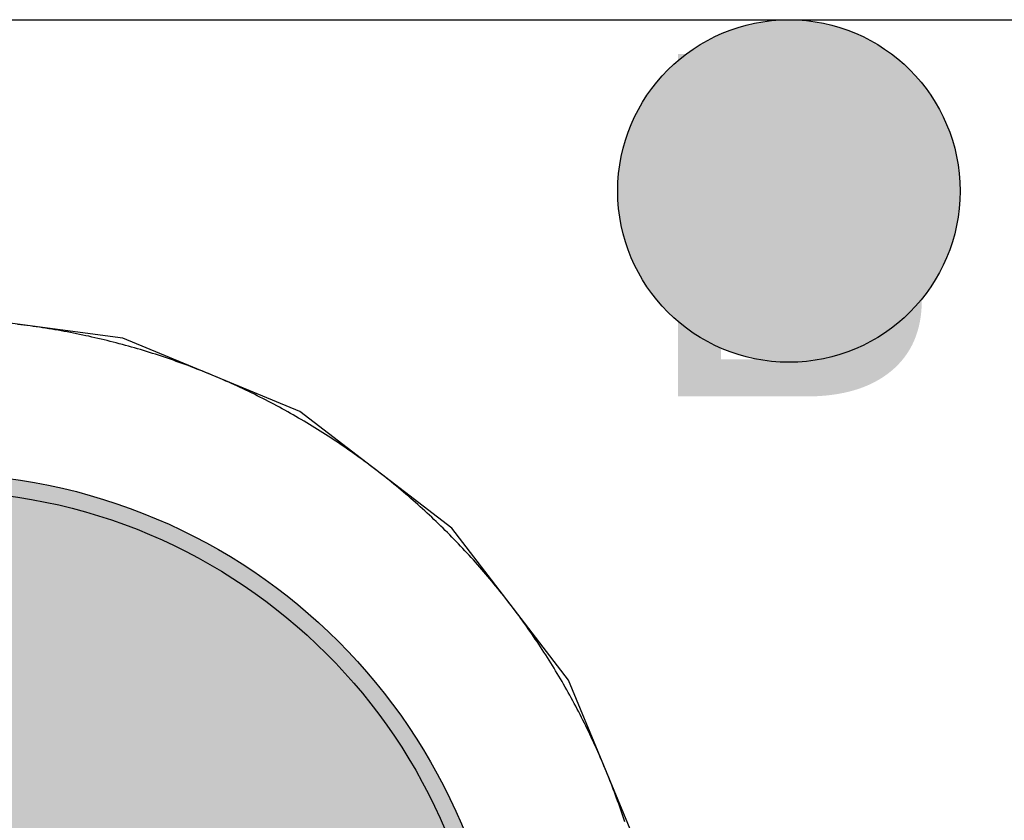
# Model space of a CAD drawing. Header units: millimetres. Extents: x -1.5 to 11.1, y -3 to 5.
# Tile 207 of 256: x 0.8551 to 0.9126, y 2.9133 to 2.96. Entities that reach past the tile are written whole.
import ezdxf

# ---------------------------------------------------------------- set-up
doc = ezdxf.new("R2010")
doc.units = ezdxf.units.MM
doc.header["$MEASUREMENT"] = 0
for name, color, linetype, true_color in [('BottomLayer', 5, 'Continuous', 0x0000ff), ('BottomSolder', 6, 'Continuous', 0xff00ff), ('DrillDrawing', 1, 'Continuous', 0xff0000), ('Metal_2', 7, 'Continuous', 0x7f0000), ('Metal_3', 7, 'Continuous', 0x3f7f00), ('TopLayer', 1, 'Continuous', 0xff0000), ('TopSolder', 7, 'Continuous', 0x7f007f)]:
    doc.layers.add(name, color=color, linetype=linetype, true_color=true_color)
doc.styles.add('textstyle557', font='txt')

# ---------------------------------------------------------------- blocks, each defined once
blk = doc.blocks.new('USB_I_________5')
at = {"layer": 'BottomLayer', "true_color": 0x0000ff}
h = blk.add_hatch(color=5, dxfattribs=at)
edge = h.paths.add_edge_path(flags=0)
edge.add_arc((-0.4, 0.2), 0.0325, 0, 360)
at = {"layer": 'BottomSolder', "true_color": 0xff00ff}
h = blk.add_hatch(color=6, dxfattribs=at)
edge = h.paths.add_edge_path(flags=0)
edge.add_arc((-0.4, 0.2), 0.0335, 0, 360)
at = {"layer": 'Metal_2', "true_color": 0x7f0000}
h = blk.add_hatch(color=16, dxfattribs=at)
edge = h.paths.add_edge_path(flags=0)
edge.add_arc((-0.4, 0.2), 0.0325, 0, 360)
at = {"layer": 'Metal_3', "true_color": 0x3f7f00}
h = blk.add_hatch(color=76, dxfattribs=at)
edge = h.paths.add_edge_path(flags=0)
edge.add_arc((-0.4, 0.2), 0.0325, 0, 360)
at = {"layer": 'TopLayer', "true_color": 0xff0000}
h = blk.add_hatch(color=1, dxfattribs=at)
edge = h.paths.add_edge_path(flags=0)
edge.add_arc((-0.4, 0.2), 0.0325, 0, 360)
at = {"layer": 'TopSolder', "true_color": 0x7f007f}
h = blk.add_hatch(color=216, dxfattribs=at)
edge = h.paths.add_edge_path(flags=0)
edge.add_arc((-0.4, 0.2), 0.0335, 0, 360)
at = {"layer": 'BottomLayer', "color": 5, "true_color": 0x0000ff}
blk.add_circle((-0.4, 0.2), 0.0325, dxfattribs=at)
at = {"layer": 'BottomSolder', "color": 6, "true_color": 0xff00ff}
blk.add_circle((-0.4, 0.2), 0.0335, dxfattribs=at)
at = {"layer": 'Metal_2', "color": 16, "true_color": 0x7f0000}
blk.add_circle((-0.4, 0.2), 0.0325, dxfattribs=at)
at = {"layer": 'Metal_3', "color": 76, "true_color": 0x3f7f00}
blk.add_circle((-0.4, 0.2), 0.0325, dxfattribs=at)
at = {"layer": 'TopLayer', "color": 1, "true_color": 0xff0000}
blk.add_circle((-0.4, 0.2), 0.0325, dxfattribs=at)
at = {"layer": 'TopSolder', "color": 216, "true_color": 0x7f007f}
blk.add_circle((-0.4, 0.2), 0.0335, dxfattribs=at)

msp = doc.modelspace()

# ---------------------------------------------------------------- hatches: boundary and pattern name
at = {"layer": 'BottomLayer', "true_color": 0x0000ff}
h = msp.add_hatch(color=5, dxfattribs=at)
edge = h.paths.add_edge_path(flags=0)
edge.add_arc((0.9, 2.95), 0.01, 0, 360)
at = {"layer": 'Metal_2', "true_color": 0x7f0000}
h = msp.add_hatch(color=16, dxfattribs=at)
edge = h.paths.add_edge_path(flags=0)
edge.add_arc((0.9, 2.95), 0.01, 0, 360)
at = {"layer": 'Metal_3', "true_color": 0x3f7f00}
h = msp.add_hatch(color=76, dxfattribs=at)
edge = h.paths.add_edge_path(flags=0)
edge.add_arc((0.9, 2.95), 0.01, 0, 360)
at = {"layer": 'TopLayer', "true_color": 0xff0000}
h = msp.add_hatch(color=1, dxfattribs=at)
edge = h.paths.add_edge_path(flags=0)
edge.add_arc((0.9, 2.95), 0.01, 0, 360)

# ---------------------------------------------------------------- linework, layer by layer
at = {"layer": 'BottomLayer'}
for p, q in [((0.861095, 2.941406), (0.85, 2.942867)), ((0.871433, 2.937124), (0.861095, 2.941406)), ((0.880311, 2.930311), (0.871433, 2.937124)), ((0.887124, 2.921433), (0.880311, 2.930311)), ((0.891406, 2.911095), (0.887124, 2.921433))]:
    msp.add_line(p, q, dxfattribs=at)
at = {"layer": 'BottomLayer', "color": 5, "true_color": 0x0000ff}
msp.add_circle((0.9, 2.95), 0.01, dxfattribs=at)
at = {"layer": 'Metal_2'}
for p, q in [((0.855123, 2.94219), (0.854941, 2.942212)), ((0.855305, 2.942168), (0.855123, 2.94219)), ((0.855487, 2.942144), (0.855305, 2.942168)), ((0.855669, 2.94212), (0.855487, 2.942144)), ((0.85585, 2.942096), (0.855669, 2.94212)), ((0.856032, 2.94207), (0.85585, 2.942096)), ((0.856213, 2.942044), (0.856032, 2.94207)), ((0.856395, 2.942016), (0.856213, 2.942044)), ((0.856576, 2.941988), (0.856395, 2.942016)), ((0.856757, 2.941959), (0.856576, 2.941988)), ((0.856938, 2.94193), (0.856757, 2.941959)), ((0.857119, 2.9419), (0.856938, 2.94193)), ((0.8573, 2.941868), (0.857119, 2.9419)), ((0.85748, 2.941837), (0.8573, 2.941868)), ((0.857661, 2.941804), (0.85748, 2.941837)), ((0.857841, 2.941771), (0.857661, 2.941804)), ((0.858021, 2.941736), (0.857841, 2.941771)), ((0.858201, 2.941701), (0.858021, 2.941736)), ((0.858381, 2.941666), (0.858201, 2.941701)), ((0.858561, 2.941629), (0.858381, 2.941666)), ((0.858741, 2.941592), (0.858561, 2.941629)), ((0.85892, 2.941553), (0.858741, 2.941592)), ((0.859099, 2.941515), (0.85892, 2.941553)), ((0.859278, 2.941475), (0.859099, 2.941515)), ((0.859457, 2.941435), (0.859278, 2.941475)), ((0.859636, 2.941393), (0.859457, 2.941435)), ((0.859814, 2.941351), (0.859636, 2.941393)), ((0.859993, 2.941309), (0.859814, 2.941351)), ((0.860171, 2.941265), (0.859993, 2.941309)), ((0.860349, 2.941221), (0.860171, 2.941265)), ((0.860527, 2.941176), (0.860349, 2.941221)), ((0.860704, 2.94113), (0.860527, 2.941176)), ((0.860882, 2.941083), (0.860704, 2.94113)), ((0.861059, 2.941036), (0.860882, 2.941083)), ((0.861236, 2.940988), (0.861059, 2.941036)), ((0.861413, 2.940939), (0.861236, 2.940988)), ((0.861589, 2.940889), (0.861413, 2.940939)), ((0.861765, 2.940839), (0.861589, 2.940889)), ((0.861942, 2.940788), (0.861765, 2.940839)), ((0.862118, 2.940736), (0.861942, 2.940788)), ((0.862293, 2.940683), (0.862118, 2.940736)), ((0.862469, 2.94063), (0.862293, 2.940683)), ((0.862644, 2.940576), (0.862469, 2.94063)), ((0.862819, 2.940521), (0.862644, 2.940576)), ((0.862994, 2.940465), (0.862819, 2.940521)), ((0.863168, 2.940409), (0.862994, 2.940465)), ((0.863342, 2.940351), (0.863168, 2.940409)), ((0.863516, 2.940294), (0.863342, 2.940351)), ((0.86369, 2.940235), (0.863516, 2.940294)), ((0.863864, 2.940175), (0.86369, 2.940235)), ((0.864037, 2.940115), (0.863864, 2.940175)), ((0.86421, 2.940054), (0.864037, 2.940115)), ((0.864383, 2.939992), (0.86421, 2.940054)), ((0.864555, 2.93993), (0.864383, 2.939992)), ((0.864727, 2.939867), (0.864555, 2.93993)), ((0.864899, 2.939803), (0.864727, 2.939867)), ((0.865071, 2.939738), (0.864899, 2.939803)), ((0.865242, 2.939673), (0.865071, 2.939738)), ((0.865413, 2.939607), (0.865242, 2.939673)), ((0.865584, 2.93954), (0.865413, 2.939607)), ((0.865754, 2.939472), (0.865584, 2.93954)), ((0.865925, 2.939404), (0.865754, 2.939472)), ((0.866094, 2.939335), (0.865925, 2.939404)), ((0.866264, 2.939265), (0.866094, 2.939335)), ((0.866433, 2.939194), (0.866264, 2.939265)), ((0.866602, 2.939123), (0.866433, 2.939194)), ((0.866771, 2.939051), (0.866602, 2.939123)), ((0.866939, 2.938978), (0.866771, 2.939051)), ((0.867107, 2.938905), (0.866939, 2.938978)), ((0.867275, 2.938831), (0.867107, 2.938905)), ((0.867443, 2.938756), (0.867275, 2.938831)), ((0.86761, 2.93868), (0.867443, 2.938756)), ((0.867776, 2.938604), (0.86761, 2.93868)), ((0.867943, 2.938527), (0.867776, 2.938604)), ((0.868109, 2.938449), (0.867943, 2.938527)), ((0.868275, 2.93837), (0.868109, 2.938449)), ((0.86844, 2.938291), (0.868275, 2.93837)), ((0.868605, 2.938211), (0.86844, 2.938291)), ((0.86877, 2.938131), (0.868605, 2.938211)), ((0.868934, 2.938049), (0.86877, 2.938131)), ((0.869098, 2.937967), (0.868934, 2.938049)), ((0.869262, 2.937885), (0.869098, 2.937967)), ((0.869425, 2.937801), (0.869262, 2.937885)), ((0.869588, 2.937717), (0.869425, 2.937801)), ((0.869751, 2.937632), (0.869588, 2.937717)), ((0.869913, 2.937546), (0.869751, 2.937632)), ((0.870075, 2.93746), (0.869913, 2.937546)), ((0.870236, 2.937373), (0.870075, 2.93746)), ((0.870397, 2.937286), (0.870236, 2.937373)), ((0.870558, 2.937197), (0.870397, 2.937286)), ((0.870718, 2.937108), (0.870558, 2.937197)), ((0.870878, 2.937018), (0.870718, 2.937108)), ((0.871038, 2.936928), (0.870878, 2.937018)), ((0.871197, 2.936837), (0.871038, 2.936928)), ((0.871356, 2.936745), (0.871197, 2.936837)), ((0.871514, 2.936652), (0.871356, 2.936745)), ((0.871672, 2.936559), (0.871514, 2.936652)), ((0.87183, 2.936465), (0.871672, 2.936559)), ((0.871987, 2.936371), (0.87183, 2.936465)), ((0.872144, 2.936276), (0.871987, 2.936371)), ((0.8723, 2.93618), (0.872144, 2.936276)), ((0.872456, 2.936083), (0.8723, 2.93618)), ((0.872611, 2.935986), (0.872456, 2.936083)), ((0.872767, 2.935888), (0.872611, 2.935986)), ((0.872921, 2.935789), (0.872767, 2.935888)), ((0.873075, 2.93569), (0.872921, 2.935789)), ((0.873229, 2.93559), (0.873075, 2.93569)), ((0.873383, 2.93549), (0.873229, 2.93559)), ((0.873536, 2.935388), (0.873383, 2.93549)), ((0.873688, 2.935287), (0.873536, 2.935388)), ((0.87384, 2.935184), (0.873688, 2.935287)), ((0.873992, 2.935081), (0.87384, 2.935184)), ((0.874143, 2.934977), (0.873992, 2.935081)), ((0.874293, 2.934872), (0.874143, 2.934977)), ((0.874444, 2.934767), (0.874293, 2.934872)), ((0.874594, 2.934661), (0.874444, 2.934767)), ((0.874743, 2.934555), (0.874594, 2.934661)), ((0.874892, 2.934448), (0.874743, 2.934555)), ((0.87504, 2.93434), (0.874892, 2.934448)), ((0.875188, 2.934232), (0.87504, 2.93434)), ((0.875336, 2.934123), (0.875188, 2.934232)), ((0.875483, 2.934013), (0.875336, 2.934123)), ((0.875629, 2.933903), (0.875483, 2.934013)), ((0.875775, 2.933792), (0.875629, 2.933903)), ((0.875921, 2.93368), (0.875775, 2.933792)), ((0.876066, 2.933568), (0.875921, 2.93368)), ((0.876211, 2.933455), (0.876066, 2.933568)), ((0.876355, 2.933342), (0.876211, 2.933455)), ((0.876498, 2.933228), (0.876355, 2.933342)), ((0.876641, 2.933113), (0.876498, 2.933228)), ((0.876784, 2.932998), (0.876641, 2.933113)), ((0.876926, 2.932882), (0.876784, 2.932998)), ((0.877068, 2.932766), (0.876926, 2.932882)), ((0.877209, 2.932648), (0.877068, 2.932766)), ((0.87735, 2.932531), (0.877209, 2.932648)), ((0.87749, 2.932412), (0.87735, 2.932531)), ((0.877629, 2.932294), (0.87749, 2.932412)), ((0.877769, 2.932174), (0.877629, 2.932294)), ((0.877907, 2.932054), (0.877769, 2.932174)), ((0.878045, 2.931933), (0.877907, 2.932054)), ((0.878183, 2.931812), (0.878045, 2.931933)), ((0.87832, 2.93169), (0.878183, 2.931812)), ((0.878456, 2.931567), (0.87832, 2.93169)), ((0.878592, 2.931444), (0.878456, 2.931567)), ((0.878728, 2.931321), (0.878592, 2.931444)), ((0.878863, 2.931196), (0.878728, 2.931321)), ((0.878997, 2.931071), (0.878863, 2.931196)), ((0.879131, 2.930946), (0.878997, 2.931071)), ((0.879264, 2.93082), (0.879131, 2.930946)), ((0.879397, 2.930693), (0.879264, 2.93082)), ((0.879529, 2.930566), (0.879397, 2.930693)), ((0.87966, 2.930439), (0.879529, 2.930566)), ((0.879792, 2.93031), (0.87966, 2.930439)), ((0.879922, 2.930182), (0.879792, 2.93031)), ((0.880052, 2.930052), (0.879922, 2.930182)), ((0.880181, 2.929922), (0.880052, 2.930052)), ((0.88031, 2.929792), (0.880181, 2.929922)), ((0.880439, 2.92966), (0.88031, 2.929792)), ((0.880566, 2.929529), (0.880439, 2.92966)), ((0.880694, 2.929397), (0.880566, 2.929529)), ((0.88082, 2.929264), (0.880694, 2.929397)), ((0.880946, 2.929131), (0.88082, 2.929264)), ((0.881072, 2.928997), (0.880946, 2.929131)), ((0.881196, 2.928863), (0.881072, 2.928997)), ((0.881321, 2.928728), (0.881196, 2.928863)), ((0.881444, 2.928592), (0.881321, 2.928728)), ((0.881567, 2.928456), (0.881444, 2.928592)), ((0.88169, 2.92832), (0.881567, 2.928456)), ((0.881812, 2.928183), (0.88169, 2.92832)), ((0.881933, 2.928045), (0.881812, 2.928183)), ((0.882054, 2.927907), (0.881933, 2.928045)), ((0.882174, 2.927769), (0.882054, 2.927907)), ((0.882293, 2.92763), (0.882174, 2.927769)), ((0.882412, 2.92749), (0.882293, 2.92763)), ((0.882531, 2.92735), (0.882412, 2.92749)), ((0.882648, 2.927209), (0.882531, 2.92735)), ((0.882766, 2.927068), (0.882648, 2.927209)), ((0.882882, 2.926926), (0.882766, 2.927068)), ((0.882998, 2.926784), (0.882882, 2.926926)), ((0.883113, 2.926642), (0.882998, 2.926784)), ((0.883228, 2.926498), (0.883113, 2.926642)), ((0.883342, 2.926355), (0.883228, 2.926498)), ((0.883455, 2.926211), (0.883342, 2.926355)), ((0.883568, 2.926066), (0.883455, 2.926211)), ((0.88368, 2.925921), (0.883568, 2.926066)), ((0.883792, 2.925775), (0.88368, 2.925921)), ((0.883903, 2.925629), (0.883792, 2.925775)), ((0.884013, 2.925483), (0.883903, 2.925629)), ((0.884123, 2.925336), (0.884013, 2.925483)), ((0.884232, 2.925188), (0.884123, 2.925336)), ((0.88434, 2.92504), (0.884232, 2.925188)), ((0.884448, 2.924892), (0.88434, 2.92504)), ((0.884555, 2.924743), (0.884448, 2.924892)), ((0.884661, 2.924594), (0.884555, 2.924743)), ((0.884767, 2.924444), (0.884661, 2.924594)), ((0.884872, 2.924294), (0.884767, 2.924444)), ((0.884977, 2.924143), (0.884872, 2.924294)), ((0.885081, 2.923992), (0.884977, 2.924143)), ((0.885184, 2.92384), (0.885081, 2.923992)), ((0.885286, 2.923688), (0.885184, 2.92384)), ((0.885388, 2.923535), (0.885286, 2.923688)), ((0.88549, 2.923383), (0.885388, 2.923535)), ((0.88559, 2.923229), (0.88549, 2.923383)), ((0.88569, 2.923075), (0.88559, 2.923229)), ((0.885789, 2.922921), (0.88569, 2.923075)), ((0.885888, 2.922766), (0.885789, 2.922921)), ((0.885986, 2.922611), (0.885888, 2.922766)), ((0.886083, 2.922456), (0.885986, 2.922611)), ((0.88618, 2.9223), (0.886083, 2.922456)), ((0.886276, 2.922144), (0.88618, 2.9223)), ((0.886371, 2.921987), (0.886276, 2.922144)), ((0.886465, 2.92183), (0.886371, 2.921987)), ((0.886559, 2.921672), (0.886465, 2.92183)), ((0.886652, 2.921514), (0.886559, 2.921672)), ((0.886745, 2.921356), (0.886652, 2.921514)), ((0.886837, 2.921197), (0.886745, 2.921356)), ((0.886928, 2.921038), (0.886837, 2.921197)), ((0.887018, 2.920878), (0.886928, 2.921038)), ((0.887108, 2.920718), (0.887018, 2.920878)), ((0.887197, 2.920558), (0.887108, 2.920718)), ((0.887285, 2.920397), (0.887197, 2.920558)), ((0.887373, 2.920236), (0.887285, 2.920397)), ((0.88746, 2.920075), (0.887373, 2.920236)), ((0.887546, 2.919913), (0.88746, 2.920075)), ((0.887632, 2.919751), (0.887546, 2.919913)), ((0.887717, 2.919588), (0.887632, 2.919751)), ((0.887801, 2.919425), (0.887717, 2.919588)), ((0.887884, 2.919262), (0.887801, 2.919425)), ((0.887967, 2.919098), (0.887884, 2.919262)), ((0.888049, 2.918934), (0.887967, 2.919098)), ((0.888131, 2.91877), (0.888049, 2.918934)), ((0.888211, 2.918605), (0.888131, 2.91877)), ((0.888291, 2.91844), (0.888211, 2.918605)), ((0.88837, 2.918275), (0.888291, 2.91844)), ((0.888449, 2.918109), (0.88837, 2.918275)), ((0.888527, 2.917943), (0.888449, 2.918109)), ((0.888604, 2.917776), (0.888527, 2.917943)), ((0.88868, 2.91761), (0.888604, 2.917776)), ((0.888756, 2.917443), (0.88868, 2.91761)), ((0.888831, 2.917275), (0.888756, 2.917443)), ((0.888905, 2.917107), (0.888831, 2.917275)), ((0.888978, 2.916939), (0.888905, 2.917107)), ((0.889051, 2.916771), (0.888978, 2.916939)), ((0.889123, 2.916602), (0.889051, 2.916771)), ((0.889194, 2.916433), (0.889123, 2.916602)), ((0.889265, 2.916264), (0.889194, 2.916433)), ((0.889335, 2.916094), (0.889265, 2.916264)), ((0.889404, 2.915925), (0.889335, 2.916094)), ((0.889472, 2.915754), (0.889404, 2.915925)), ((0.88954, 2.915584), (0.889472, 2.915754)), ((0.889607, 2.915413), (0.88954, 2.915584)), ((0.889673, 2.915242), (0.889607, 2.915413)), ((0.889738, 2.915071), (0.889673, 2.915242)), ((0.889803, 2.914899), (0.889738, 2.915071)), ((0.889867, 2.914727), (0.889803, 2.914899)), ((0.88993, 2.914555), (0.889867, 2.914727)), ((0.889992, 2.914383), (0.88993, 2.914555)), ((0.890054, 2.91421), (0.889992, 2.914383)), ((0.890115, 2.914037), (0.890054, 2.91421)), ((0.890175, 2.913864), (0.890115, 2.914037)), ((0.890235, 2.91369), (0.890175, 2.913864)), ((0.890293, 2.913516), (0.890235, 2.91369)), ((0.890351, 2.913342), (0.890293, 2.913516)), ((0.890409, 2.913168), (0.890351, 2.913342))]:
    msp.add_line(p, q, dxfattribs=at)
at = {"layer": 'Metal_2', "color": 16, "true_color": 0x7f0000}
msp.add_circle((0.9, 2.95), 0.01, dxfattribs=at)
at = {"layer": 'Metal_3'}
for p, q in [((0.625, 2.96), (0.943787, 2.96)), ((0.855123, 2.94219), (0.854941, 2.942212)), ((0.855305, 2.942168), (0.855123, 2.94219)), ((0.855487, 2.942144), (0.855305, 2.942168)), ((0.855669, 2.94212), (0.855487, 2.942144)), ((0.85585, 2.942096), (0.855669, 2.94212)), ((0.856032, 2.94207), (0.85585, 2.942096)), ((0.856213, 2.942044), (0.856032, 2.94207)), ((0.856395, 2.942016), (0.856213, 2.942044)), ((0.856576, 2.941988), (0.856395, 2.942016)), ((0.856757, 2.941959), (0.856576, 2.941988)), ((0.856938, 2.94193), (0.856757, 2.941959)), ((0.857119, 2.9419), (0.856938, 2.94193)), ((0.8573, 2.941868), (0.857119, 2.9419)), ((0.85748, 2.941837), (0.8573, 2.941868)), ((0.857661, 2.941804), (0.85748, 2.941837)), ((0.857841, 2.941771), (0.857661, 2.941804)), ((0.858021, 2.941736), (0.857841, 2.941771)), ((0.858201, 2.941701), (0.858021, 2.941736)), ((0.858381, 2.941666), (0.858201, 2.941701)), ((0.858561, 2.941629), (0.858381, 2.941666)), ((0.858741, 2.941592), (0.858561, 2.941629)), ((0.85892, 2.941553), (0.858741, 2.941592)), ((0.859099, 2.941515), (0.85892, 2.941553)), ((0.859278, 2.941475), (0.859099, 2.941515)), ((0.859457, 2.941435), (0.859278, 2.941475)), ((0.859636, 2.941393), (0.859457, 2.941435)), ((0.859814, 2.941351), (0.859636, 2.941393)), ((0.859993, 2.941309), (0.859814, 2.941351)), ((0.860171, 2.941265), (0.859993, 2.941309)), ((0.860349, 2.941221), (0.860171, 2.941265)), ((0.860527, 2.941176), (0.860349, 2.941221)), ((0.860704, 2.94113), (0.860527, 2.941176)), ((0.860882, 2.941083), (0.860704, 2.94113)), ((0.861059, 2.941036), (0.860882, 2.941083)), ((0.861236, 2.940988), (0.861059, 2.941036)), ((0.861413, 2.940939), (0.861236, 2.940988)), ((0.861589, 2.940889), (0.861413, 2.940939)), ((0.861765, 2.940839), (0.861589, 2.940889)), ((0.861942, 2.940788), (0.861765, 2.940839)), ((0.862118, 2.940736), (0.861942, 2.940788)), ((0.862293, 2.940683), (0.862118, 2.940736)), ((0.862469, 2.94063), (0.862293, 2.940683)), ((0.862644, 2.940576), (0.862469, 2.94063)), ((0.862819, 2.940521), (0.862644, 2.940576)), ((0.862994, 2.940465), (0.862819, 2.940521)), ((0.863168, 2.940409), (0.862994, 2.940465)), ((0.863342, 2.940351), (0.863168, 2.940409)), ((0.863516, 2.940294), (0.863342, 2.940351)), ((0.86369, 2.940235), (0.863516, 2.940294)), ((0.863864, 2.940175), (0.86369, 2.940235)), ((0.864037, 2.940115), (0.863864, 2.940175)), ((0.86421, 2.940054), (0.864037, 2.940115)), ((0.864383, 2.939992), (0.86421, 2.940054)), ((0.864555, 2.93993), (0.864383, 2.939992)), ((0.864727, 2.939867), (0.864555, 2.93993)), ((0.864899, 2.939803), (0.864727, 2.939867)), ((0.865071, 2.939738), (0.864899, 2.939803)), ((0.865242, 2.939673), (0.865071, 2.939738)), ((0.865413, 2.939607), (0.865242, 2.939673)), ((0.865584, 2.93954), (0.865413, 2.939607)), ((0.865754, 2.939472), (0.865584, 2.93954)), ((0.865925, 2.939404), (0.865754, 2.939472)), ((0.866094, 2.939335), (0.865925, 2.939404)), ((0.866264, 2.939265), (0.866094, 2.939335)), ((0.866433, 2.939194), (0.866264, 2.939265)), ((0.866602, 2.939123), (0.866433, 2.939194)), ((0.866771, 2.939051), (0.866602, 2.939123)), ((0.866939, 2.938978), (0.866771, 2.939051)), ((0.867107, 2.938905), (0.866939, 2.938978)), ((0.867275, 2.938831), (0.867107, 2.938905)), ((0.867443, 2.938756), (0.867275, 2.938831)), ((0.86761, 2.93868), (0.867443, 2.938756)), ((0.867776, 2.938604), (0.86761, 2.93868)), ((0.867943, 2.938527), (0.867776, 2.938604)), ((0.868109, 2.938449), (0.867943, 2.938527)), ((0.868275, 2.93837), (0.868109, 2.938449)), ((0.86844, 2.938291), (0.868275, 2.93837)), ((0.868605, 2.938211), (0.86844, 2.938291)), ((0.86877, 2.938131), (0.868605, 2.938211)), ((0.868934, 2.938049), (0.86877, 2.938131)), ((0.869098, 2.937967), (0.868934, 2.938049)), ((0.869262, 2.937885), (0.869098, 2.937967)), ((0.869425, 2.937801), (0.869262, 2.937885)), ((0.869588, 2.937717), (0.869425, 2.937801)), ((0.869751, 2.937632), (0.869588, 2.937717)), ((0.869913, 2.937546), (0.869751, 2.937632)), ((0.870075, 2.93746), (0.869913, 2.937546)), ((0.870236, 2.937373), (0.870075, 2.93746)), ((0.870397, 2.937286), (0.870236, 2.937373)), ((0.870558, 2.937197), (0.870397, 2.937286)), ((0.870718, 2.937108), (0.870558, 2.937197)), ((0.870878, 2.937018), (0.870718, 2.937108)), ((0.871038, 2.936928), (0.870878, 2.937018)), ((0.871197, 2.936837), (0.871038, 2.936928)), ((0.871356, 2.936745), (0.871197, 2.936837)), ((0.871514, 2.936652), (0.871356, 2.936745)), ((0.871672, 2.936559), (0.871514, 2.936652)), ((0.87183, 2.936465), (0.871672, 2.936559)), ((0.871987, 2.936371), (0.87183, 2.936465)), ((0.872144, 2.936276), (0.871987, 2.936371)), ((0.8723, 2.93618), (0.872144, 2.936276)), ((0.872456, 2.936083), (0.8723, 2.93618)), ((0.872611, 2.935986), (0.872456, 2.936083)), ((0.872767, 2.935888), (0.872611, 2.935986)), ((0.872921, 2.935789), (0.872767, 2.935888)), ((0.873075, 2.93569), (0.872921, 2.935789)), ((0.873229, 2.93559), (0.873075, 2.93569)), ((0.873383, 2.93549), (0.873229, 2.93559)), ((0.873536, 2.935388), (0.873383, 2.93549)), ((0.873688, 2.935287), (0.873536, 2.935388)), ((0.87384, 2.935184), (0.873688, 2.935287)), ((0.873992, 2.935081), (0.87384, 2.935184)), ((0.874143, 2.934977), (0.873992, 2.935081)), ((0.874293, 2.934872), (0.874143, 2.934977)), ((0.874444, 2.934767), (0.874293, 2.934872)), ((0.874594, 2.934661), (0.874444, 2.934767)), ((0.874743, 2.934555), (0.874594, 2.934661)), ((0.874892, 2.934448), (0.874743, 2.934555)), ((0.87504, 2.93434), (0.874892, 2.934448)), ((0.875188, 2.934232), (0.87504, 2.93434)), ((0.875336, 2.934123), (0.875188, 2.934232)), ((0.875483, 2.934013), (0.875336, 2.934123)), ((0.875629, 2.933903), (0.875483, 2.934013)), ((0.875775, 2.933792), (0.875629, 2.933903)), ((0.875921, 2.93368), (0.875775, 2.933792)), ((0.876066, 2.933568), (0.875921, 2.93368)), ((0.876211, 2.933455), (0.876066, 2.933568)), ((0.876355, 2.933342), (0.876211, 2.933455)), ((0.876498, 2.933228), (0.876355, 2.933342)), ((0.876641, 2.933113), (0.876498, 2.933228)), ((0.876784, 2.932998), (0.876641, 2.933113)), ((0.876926, 2.932882), (0.876784, 2.932998)), ((0.877068, 2.932766), (0.876926, 2.932882)), ((0.877209, 2.932648), (0.877068, 2.932766)), ((0.87735, 2.932531), (0.877209, 2.932648)), ((0.87749, 2.932412), (0.87735, 2.932531)), ((0.877629, 2.932294), (0.87749, 2.932412)), ((0.877769, 2.932174), (0.877629, 2.932294)), ((0.877907, 2.932054), (0.877769, 2.932174)), ((0.878045, 2.931933), (0.877907, 2.932054)), ((0.878183, 2.931812), (0.878045, 2.931933)), ((0.87832, 2.93169), (0.878183, 2.931812)), ((0.878456, 2.931567), (0.87832, 2.93169)), ((0.878592, 2.931444), (0.878456, 2.931567)), ((0.878728, 2.931321), (0.878592, 2.931444)), ((0.878863, 2.931196), (0.878728, 2.931321)), ((0.878997, 2.931071), (0.878863, 2.931196)), ((0.879131, 2.930946), (0.878997, 2.931071)), ((0.879264, 2.93082), (0.879131, 2.930946)), ((0.879397, 2.930693), (0.879264, 2.93082)), ((0.879529, 2.930566), (0.879397, 2.930693)), ((0.87966, 2.930439), (0.879529, 2.930566)), ((0.879792, 2.93031), (0.87966, 2.930439)), ((0.879922, 2.930182), (0.879792, 2.93031)), ((0.880052, 2.930052), (0.879922, 2.930182)), ((0.880181, 2.929922), (0.880052, 2.930052)), ((0.88031, 2.929792), (0.880181, 2.929922)), ((0.880439, 2.92966), (0.88031, 2.929792)), ((0.880566, 2.929529), (0.880439, 2.92966)), ((0.880694, 2.929397), (0.880566, 2.929529)), ((0.88082, 2.929264), (0.880694, 2.929397)), ((0.880946, 2.929131), (0.88082, 2.929264)), ((0.881072, 2.928997), (0.880946, 2.929131)), ((0.881196, 2.928863), (0.881072, 2.928997)), ((0.881321, 2.928728), (0.881196, 2.928863)), ((0.881444, 2.928592), (0.881321, 2.928728)), ((0.881567, 2.928456), (0.881444, 2.928592)), ((0.88169, 2.92832), (0.881567, 2.928456)), ((0.881812, 2.928183), (0.88169, 2.92832)), ((0.881933, 2.928045), (0.881812, 2.928183)), ((0.882054, 2.927907), (0.881933, 2.928045)), ((0.882174, 2.927769), (0.882054, 2.927907)), ((0.882293, 2.92763), (0.882174, 2.927769)), ((0.882412, 2.92749), (0.882293, 2.92763)), ((0.882531, 2.92735), (0.882412, 2.92749)), ((0.882648, 2.927209), (0.882531, 2.92735)), ((0.882766, 2.927068), (0.882648, 2.927209)), ((0.882882, 2.926926), (0.882766, 2.927068)), ((0.882998, 2.926784), (0.882882, 2.926926)), ((0.883113, 2.926642), (0.882998, 2.926784)), ((0.883228, 2.926498), (0.883113, 2.926642)), ((0.883342, 2.926355), (0.883228, 2.926498)), ((0.883455, 2.926211), (0.883342, 2.926355)), ((0.883568, 2.926066), (0.883455, 2.926211)), ((0.88368, 2.925921), (0.883568, 2.926066)), ((0.883792, 2.925775), (0.88368, 2.925921)), ((0.883903, 2.925629), (0.883792, 2.925775)), ((0.884013, 2.925483), (0.883903, 2.925629)), ((0.884123, 2.925336), (0.884013, 2.925483)), ((0.884232, 2.925188), (0.884123, 2.925336)), ((0.88434, 2.92504), (0.884232, 2.925188)), ((0.884448, 2.924892), (0.88434, 2.92504)), ((0.884555, 2.924743), (0.884448, 2.924892)), ((0.884661, 2.924594), (0.884555, 2.924743)), ((0.884767, 2.924444), (0.884661, 2.924594)), ((0.884872, 2.924294), (0.884767, 2.924444)), ((0.884977, 2.924143), (0.884872, 2.924294)), ((0.885081, 2.923992), (0.884977, 2.924143)), ((0.885184, 2.92384), (0.885081, 2.923992)), ((0.885286, 2.923688), (0.885184, 2.92384)), ((0.885388, 2.923535), (0.885286, 2.923688)), ((0.88549, 2.923383), (0.885388, 2.923535)), ((0.88559, 2.923229), (0.88549, 2.923383)), ((0.88569, 2.923075), (0.88559, 2.923229)), ((0.885789, 2.922921), (0.88569, 2.923075)), ((0.885888, 2.922766), (0.885789, 2.922921)), ((0.885986, 2.922611), (0.885888, 2.922766)), ((0.886083, 2.922456), (0.885986, 2.922611)), ((0.88618, 2.9223), (0.886083, 2.922456)), ((0.886276, 2.922144), (0.88618, 2.9223)), ((0.886371, 2.921987), (0.886276, 2.922144)), ((0.886465, 2.92183), (0.886371, 2.921987)), ((0.886559, 2.921672), (0.886465, 2.92183)), ((0.886652, 2.921514), (0.886559, 2.921672)), ((0.886745, 2.921356), (0.886652, 2.921514)), ((0.886837, 2.921197), (0.886745, 2.921356)), ((0.886928, 2.921038), (0.886837, 2.921197)), ((0.887018, 2.920878), (0.886928, 2.921038)), ((0.887108, 2.920718), (0.887018, 2.920878)), ((0.887197, 2.920558), (0.887108, 2.920718)), ((0.887285, 2.920397), (0.887197, 2.920558)), ((0.887373, 2.920236), (0.887285, 2.920397)), ((0.88746, 2.920075), (0.887373, 2.920236)), ((0.887546, 2.919913), (0.88746, 2.920075)), ((0.887632, 2.919751), (0.887546, 2.919913)), ((0.887717, 2.919588), (0.887632, 2.919751)), ((0.887801, 2.919425), (0.887717, 2.919588)), ((0.887884, 2.919262), (0.887801, 2.919425)), ((0.887967, 2.919098), (0.887884, 2.919262)), ((0.888049, 2.918934), (0.887967, 2.919098)), ((0.888131, 2.91877), (0.888049, 2.918934)), ((0.888211, 2.918605), (0.888131, 2.91877)), ((0.888291, 2.91844), (0.888211, 2.918605)), ((0.88837, 2.918275), (0.888291, 2.91844)), ((0.888449, 2.918109), (0.88837, 2.918275)), ((0.888527, 2.917943), (0.888449, 2.918109)), ((0.888604, 2.917776), (0.888527, 2.917943)), ((0.88868, 2.91761), (0.888604, 2.917776)), ((0.888756, 2.917443), (0.88868, 2.91761)), ((0.888831, 2.917275), (0.888756, 2.917443)), ((0.888905, 2.917107), (0.888831, 2.917275)), ((0.888978, 2.916939), (0.888905, 2.917107)), ((0.889051, 2.916771), (0.888978, 2.916939)), ((0.889123, 2.916602), (0.889051, 2.916771)), ((0.889194, 2.916433), (0.889123, 2.916602)), ((0.889265, 2.916264), (0.889194, 2.916433)), ((0.889335, 2.916094), (0.889265, 2.916264)), ((0.889404, 2.915925), (0.889335, 2.916094)), ((0.889472, 2.915754), (0.889404, 2.915925)), ((0.88954, 2.915584), (0.889472, 2.915754)), ((0.889607, 2.915413), (0.88954, 2.915584)), ((0.889673, 2.915242), (0.889607, 2.915413)), ((0.889738, 2.915071), (0.889673, 2.915242)), ((0.889803, 2.914899), (0.889738, 2.915071)), ((0.889867, 2.914727), (0.889803, 2.914899)), ((0.88993, 2.914555), (0.889867, 2.914727)), ((0.889992, 2.914383), (0.88993, 2.914555)), ((0.890054, 2.91421), (0.889992, 2.914383)), ((0.890115, 2.914037), (0.890054, 2.91421)), ((0.890175, 2.913864), (0.890115, 2.914037)), ((0.890235, 2.91369), (0.890175, 2.913864)), ((0.890293, 2.913516), (0.890235, 2.91369)), ((0.890351, 2.913342), (0.890293, 2.913516)), ((0.890409, 2.913168), (0.890351, 2.913342))]:
    msp.add_line(p, q, dxfattribs=at)
at = {"layer": 'Metal_3', "color": 76, "true_color": 0x3f7f00}
msp.add_circle((0.9, 2.95), 0.01, dxfattribs=at)
at = {"layer": 'TopLayer'}
for p, q in [((0.631213, 2.96), (0.943787, 2.96)), ((0.855123, 2.94219), (0.854941, 2.942212)), ((0.855305, 2.942168), (0.855123, 2.94219)), ((0.855487, 2.942144), (0.855305, 2.942168)), ((0.855669, 2.94212), (0.855487, 2.942144)), ((0.85585, 2.942096), (0.855669, 2.94212)), ((0.856032, 2.94207), (0.85585, 2.942096)), ((0.856213, 2.942044), (0.856032, 2.94207)), ((0.856395, 2.942016), (0.856213, 2.942044)), ((0.856576, 2.941988), (0.856395, 2.942016)), ((0.856757, 2.941959), (0.856576, 2.941988)), ((0.856938, 2.94193), (0.856757, 2.941959)), ((0.857119, 2.9419), (0.856938, 2.94193)), ((0.8573, 2.941868), (0.857119, 2.9419)), ((0.85748, 2.941837), (0.8573, 2.941868)), ((0.857661, 2.941804), (0.85748, 2.941837)), ((0.857841, 2.941771), (0.857661, 2.941804)), ((0.858021, 2.941736), (0.857841, 2.941771)), ((0.858201, 2.941701), (0.858021, 2.941736)), ((0.858381, 2.941666), (0.858201, 2.941701)), ((0.858561, 2.941629), (0.858381, 2.941666)), ((0.858741, 2.941592), (0.858561, 2.941629)), ((0.85892, 2.941553), (0.858741, 2.941592)), ((0.859099, 2.941515), (0.85892, 2.941553)), ((0.859278, 2.941475), (0.859099, 2.941515)), ((0.859457, 2.941435), (0.859278, 2.941475)), ((0.859636, 2.941393), (0.859457, 2.941435)), ((0.859814, 2.941351), (0.859636, 2.941393)), ((0.859993, 2.941309), (0.859814, 2.941351)), ((0.860171, 2.941265), (0.859993, 2.941309)), ((0.860349, 2.941221), (0.860171, 2.941265)), ((0.860527, 2.941176), (0.860349, 2.941221)), ((0.860704, 2.94113), (0.860527, 2.941176)), ((0.860882, 2.941083), (0.860704, 2.94113)), ((0.861059, 2.941036), (0.860882, 2.941083)), ((0.861236, 2.940988), (0.861059, 2.941036)), ((0.861413, 2.940939), (0.861236, 2.940988)), ((0.861589, 2.940889), (0.861413, 2.940939)), ((0.861765, 2.940839), (0.861589, 2.940889)), ((0.861942, 2.940788), (0.861765, 2.940839)), ((0.862118, 2.940736), (0.861942, 2.940788)), ((0.862293, 2.940683), (0.862118, 2.940736)), ((0.862469, 2.94063), (0.862293, 2.940683)), ((0.862644, 2.940576), (0.862469, 2.94063)), ((0.862819, 2.940521), (0.862644, 2.940576)), ((0.862994, 2.940465), (0.862819, 2.940521)), ((0.863168, 2.940409), (0.862994, 2.940465)), ((0.863342, 2.940351), (0.863168, 2.940409)), ((0.863516, 2.940294), (0.863342, 2.940351)), ((0.86369, 2.940235), (0.863516, 2.940294)), ((0.863864, 2.940175), (0.86369, 2.940235)), ((0.864037, 2.940115), (0.863864, 2.940175)), ((0.86421, 2.940054), (0.864037, 2.940115)), ((0.864383, 2.939992), (0.86421, 2.940054)), ((0.864555, 2.93993), (0.864383, 2.939992)), ((0.864727, 2.939867), (0.864555, 2.93993)), ((0.864899, 2.939803), (0.864727, 2.939867)), ((0.865071, 2.939738), (0.864899, 2.939803)), ((0.865242, 2.939673), (0.865071, 2.939738)), ((0.865413, 2.939607), (0.865242, 2.939673)), ((0.865584, 2.93954), (0.865413, 2.939607)), ((0.865754, 2.939472), (0.865584, 2.93954)), ((0.865925, 2.939404), (0.865754, 2.939472)), ((0.866094, 2.939335), (0.865925, 2.939404)), ((0.866264, 2.939265), (0.866094, 2.939335)), ((0.866433, 2.939194), (0.866264, 2.939265)), ((0.866602, 2.939123), (0.866433, 2.939194)), ((0.866771, 2.939051), (0.866602, 2.939123)), ((0.866939, 2.938978), (0.866771, 2.939051)), ((0.867107, 2.938905), (0.866939, 2.938978)), ((0.867275, 2.938831), (0.867107, 2.938905)), ((0.867443, 2.938756), (0.867275, 2.938831)), ((0.86761, 2.93868), (0.867443, 2.938756)), ((0.867776, 2.938604), (0.86761, 2.93868)), ((0.867943, 2.938527), (0.867776, 2.938604)), ((0.868109, 2.938449), (0.867943, 2.938527)), ((0.868275, 2.93837), (0.868109, 2.938449)), ((0.86844, 2.938291), (0.868275, 2.93837)), ((0.868605, 2.938211), (0.86844, 2.938291)), ((0.86877, 2.938131), (0.868605, 2.938211)), ((0.868934, 2.938049), (0.86877, 2.938131)), ((0.869098, 2.937967), (0.868934, 2.938049)), ((0.869262, 2.937885), (0.869098, 2.937967)), ((0.869425, 2.937801), (0.869262, 2.937885)), ((0.869588, 2.937717), (0.869425, 2.937801)), ((0.869751, 2.937632), (0.869588, 2.937717)), ((0.869913, 2.937546), (0.869751, 2.937632)), ((0.870075, 2.93746), (0.869913, 2.937546)), ((0.870236, 2.937373), (0.870075, 2.93746)), ((0.870397, 2.937286), (0.870236, 2.937373)), ((0.870558, 2.937197), (0.870397, 2.937286)), ((0.870718, 2.937108), (0.870558, 2.937197)), ((0.870878, 2.937018), (0.870718, 2.937108)), ((0.871038, 2.936928), (0.870878, 2.937018)), ((0.871197, 2.936837), (0.871038, 2.936928)), ((0.871356, 2.936745), (0.871197, 2.936837)), ((0.871514, 2.936652), (0.871356, 2.936745)), ((0.871672, 2.936559), (0.871514, 2.936652)), ((0.87183, 2.936465), (0.871672, 2.936559)), ((0.871987, 2.936371), (0.87183, 2.936465)), ((0.872144, 2.936276), (0.871987, 2.936371)), ((0.8723, 2.93618), (0.872144, 2.936276)), ((0.872456, 2.936083), (0.8723, 2.93618)), ((0.872611, 2.935986), (0.872456, 2.936083)), ((0.872767, 2.935888), (0.872611, 2.935986)), ((0.872921, 2.935789), (0.872767, 2.935888)), ((0.873075, 2.93569), (0.872921, 2.935789)), ((0.873229, 2.93559), (0.873075, 2.93569)), ((0.873383, 2.93549), (0.873229, 2.93559)), ((0.873536, 2.935388), (0.873383, 2.93549)), ((0.873688, 2.935287), (0.873536, 2.935388)), ((0.87384, 2.935184), (0.873688, 2.935287)), ((0.873992, 2.935081), (0.87384, 2.935184)), ((0.874143, 2.934977), (0.873992, 2.935081)), ((0.874293, 2.934872), (0.874143, 2.934977)), ((0.874444, 2.934767), (0.874293, 2.934872)), ((0.874594, 2.934661), (0.874444, 2.934767)), ((0.874743, 2.934555), (0.874594, 2.934661)), ((0.874892, 2.934448), (0.874743, 2.934555)), ((0.87504, 2.93434), (0.874892, 2.934448)), ((0.875188, 2.934232), (0.87504, 2.93434)), ((0.875336, 2.934123), (0.875188, 2.934232)), ((0.875483, 2.934013), (0.875336, 2.934123)), ((0.875629, 2.933903), (0.875483, 2.934013)), ((0.875775, 2.933792), (0.875629, 2.933903)), ((0.875921, 2.93368), (0.875775, 2.933792)), ((0.876066, 2.933568), (0.875921, 2.93368)), ((0.876211, 2.933455), (0.876066, 2.933568)), ((0.876355, 2.933342), (0.876211, 2.933455)), ((0.876498, 2.933228), (0.876355, 2.933342)), ((0.876641, 2.933113), (0.876498, 2.933228)), ((0.876784, 2.932998), (0.876641, 2.933113)), ((0.876926, 2.932882), (0.876784, 2.932998)), ((0.877068, 2.932766), (0.876926, 2.932882)), ((0.877209, 2.932648), (0.877068, 2.932766)), ((0.87735, 2.932531), (0.877209, 2.932648)), ((0.87749, 2.932412), (0.87735, 2.932531)), ((0.877629, 2.932294), (0.87749, 2.932412)), ((0.877769, 2.932174), (0.877629, 2.932294)), ((0.877907, 2.932054), (0.877769, 2.932174)), ((0.878045, 2.931933), (0.877907, 2.932054)), ((0.878183, 2.931812), (0.878045, 2.931933)), ((0.87832, 2.93169), (0.878183, 2.931812)), ((0.878456, 2.931567), (0.87832, 2.93169)), ((0.878592, 2.931444), (0.878456, 2.931567)), ((0.878728, 2.931321), (0.878592, 2.931444)), ((0.878863, 2.931196), (0.878728, 2.931321)), ((0.878997, 2.931071), (0.878863, 2.931196)), ((0.879131, 2.930946), (0.878997, 2.931071)), ((0.879264, 2.93082), (0.879131, 2.930946)), ((0.879397, 2.930693), (0.879264, 2.93082)), ((0.879529, 2.930566), (0.879397, 2.930693)), ((0.87966, 2.930439), (0.879529, 2.930566)), ((0.879792, 2.93031), (0.87966, 2.930439)), ((0.879922, 2.930182), (0.879792, 2.93031)), ((0.880052, 2.930052), (0.879922, 2.930182)), ((0.880181, 2.929922), (0.880052, 2.930052)), ((0.88031, 2.929792), (0.880181, 2.929922)), ((0.880439, 2.92966), (0.88031, 2.929792)), ((0.880566, 2.929529), (0.880439, 2.92966)), ((0.880694, 2.929397), (0.880566, 2.929529)), ((0.88082, 2.929264), (0.880694, 2.929397)), ((0.880946, 2.929131), (0.88082, 2.929264)), ((0.881072, 2.928997), (0.880946, 2.929131)), ((0.881196, 2.928863), (0.881072, 2.928997)), ((0.881321, 2.928728), (0.881196, 2.928863)), ((0.881444, 2.928592), (0.881321, 2.928728)), ((0.881567, 2.928456), (0.881444, 2.928592)), ((0.88169, 2.92832), (0.881567, 2.928456)), ((0.881812, 2.928183), (0.88169, 2.92832)), ((0.881933, 2.928045), (0.881812, 2.928183)), ((0.882054, 2.927907), (0.881933, 2.928045)), ((0.882174, 2.927769), (0.882054, 2.927907)), ((0.882293, 2.92763), (0.882174, 2.927769)), ((0.882412, 2.92749), (0.882293, 2.92763)), ((0.882531, 2.92735), (0.882412, 2.92749)), ((0.882648, 2.927209), (0.882531, 2.92735)), ((0.882766, 2.927068), (0.882648, 2.927209)), ((0.882882, 2.926926), (0.882766, 2.927068)), ((0.882998, 2.926784), (0.882882, 2.926926)), ((0.883113, 2.926642), (0.882998, 2.926784)), ((0.883228, 2.926498), (0.883113, 2.926642)), ((0.883342, 2.926355), (0.883228, 2.926498)), ((0.883455, 2.926211), (0.883342, 2.926355)), ((0.883568, 2.926066), (0.883455, 2.926211)), ((0.88368, 2.925921), (0.883568, 2.926066)), ((0.883792, 2.925775), (0.88368, 2.925921)), ((0.883903, 2.925629), (0.883792, 2.925775)), ((0.884013, 2.925483), (0.883903, 2.925629)), ((0.884123, 2.925336), (0.884013, 2.925483)), ((0.884232, 2.925188), (0.884123, 2.925336)), ((0.88434, 2.92504), (0.884232, 2.925188)), ((0.884448, 2.924892), (0.88434, 2.92504)), ((0.884555, 2.924743), (0.884448, 2.924892)), ((0.884661, 2.924594), (0.884555, 2.924743)), ((0.884767, 2.924444), (0.884661, 2.924594)), ((0.884872, 2.924294), (0.884767, 2.924444)), ((0.884977, 2.924143), (0.884872, 2.924294)), ((0.885081, 2.923992), (0.884977, 2.924143)), ((0.885184, 2.92384), (0.885081, 2.923992)), ((0.885286, 2.923688), (0.885184, 2.92384)), ((0.885388, 2.923535), (0.885286, 2.923688)), ((0.88549, 2.923383), (0.885388, 2.923535)), ((0.88559, 2.923229), (0.88549, 2.923383)), ((0.88569, 2.923075), (0.88559, 2.923229)), ((0.885789, 2.922921), (0.88569, 2.923075)), ((0.885888, 2.922766), (0.885789, 2.922921)), ((0.885986, 2.922611), (0.885888, 2.922766)), ((0.886083, 2.922456), (0.885986, 2.922611)), ((0.88618, 2.9223), (0.886083, 2.922456)), ((0.886276, 2.922144), (0.88618, 2.9223)), ((0.886371, 2.921987), (0.886276, 2.922144)), ((0.886465, 2.92183), (0.886371, 2.921987)), ((0.886559, 2.921672), (0.886465, 2.92183)), ((0.886652, 2.921514), (0.886559, 2.921672)), ((0.886745, 2.921356), (0.886652, 2.921514)), ((0.886837, 2.921197), (0.886745, 2.921356)), ((0.886928, 2.921038), (0.886837, 2.921197)), ((0.887018, 2.920878), (0.886928, 2.921038)), ((0.887108, 2.920718), (0.887018, 2.920878)), ((0.887197, 2.920558), (0.887108, 2.920718)), ((0.887285, 2.920397), (0.887197, 2.920558)), ((0.887373, 2.920236), (0.887285, 2.920397)), ((0.88746, 2.920075), (0.887373, 2.920236)), ((0.887546, 2.919913), (0.88746, 2.920075)), ((0.887632, 2.919751), (0.887546, 2.919913)), ((0.887717, 2.919588), (0.887632, 2.919751)), ((0.887801, 2.919425), (0.887717, 2.919588)), ((0.887884, 2.919262), (0.887801, 2.919425)), ((0.887967, 2.919098), (0.887884, 2.919262)), ((0.888049, 2.918934), (0.887967, 2.919098)), ((0.888131, 2.91877), (0.888049, 2.918934)), ((0.888211, 2.918605), (0.888131, 2.91877)), ((0.888291, 2.91844), (0.888211, 2.918605)), ((0.88837, 2.918275), (0.888291, 2.91844)), ((0.888449, 2.918109), (0.88837, 2.918275)), ((0.888527, 2.917943), (0.888449, 2.918109)), ((0.888604, 2.917776), (0.888527, 2.917943)), ((0.88868, 2.91761), (0.888604, 2.917776)), ((0.888756, 2.917443), (0.88868, 2.91761)), ((0.888831, 2.917275), (0.888756, 2.917443)), ((0.888905, 2.917107), (0.888831, 2.917275)), ((0.888978, 2.916939), (0.888905, 2.917107)), ((0.889051, 2.916771), (0.888978, 2.916939)), ((0.889123, 2.916602), (0.889051, 2.916771)), ((0.889194, 2.916433), (0.889123, 2.916602)), ((0.889265, 2.916264), (0.889194, 2.916433)), ((0.889335, 2.916094), (0.889265, 2.916264)), ((0.889404, 2.915925), (0.889335, 2.916094)), ((0.889472, 2.915754), (0.889404, 2.915925)), ((0.88954, 2.915584), (0.889472, 2.915754)), ((0.889607, 2.915413), (0.88954, 2.915584)), ((0.889673, 2.915242), (0.889607, 2.915413)), ((0.889738, 2.915071), (0.889673, 2.915242)), ((0.889803, 2.914899), (0.889738, 2.915071)), ((0.889867, 2.914727), (0.889803, 2.914899)), ((0.88993, 2.914555), (0.889867, 2.914727)), ((0.889992, 2.914383), (0.88993, 2.914555)), ((0.890054, 2.91421), (0.889992, 2.914383)), ((0.890115, 2.914037), (0.890054, 2.91421)), ((0.890175, 2.913864), (0.890115, 2.914037)), ((0.890235, 2.91369), (0.890175, 2.913864)), ((0.890293, 2.913516), (0.890235, 2.91369)), ((0.890351, 2.913342), (0.890293, 2.913516)), ((0.890409, 2.913168), (0.890351, 2.913342))]:
    msp.add_line(p, q, dxfattribs=at)
at = {"layer": 'TopLayer', "color": 1, "true_color": 0xff0000}
msp.add_circle((0.9, 2.95), 0.01, dxfattribs=at)

# ---------------------------------------------------------------- block references
at = {"rotation": 270}
msp.add_blockref('USB_I_________5', (0.65, 2.5), dxfattribs=at)

# ---------------------------------------------------------------- texts
at = {"layer": 'DrillDrawing', "style": 'textstyle557'}
msp.add_text('B', height=0.02, dxfattribs=at).set_placement((0.891335, 2.938003))

doc.saveas('drawing.dxf')
